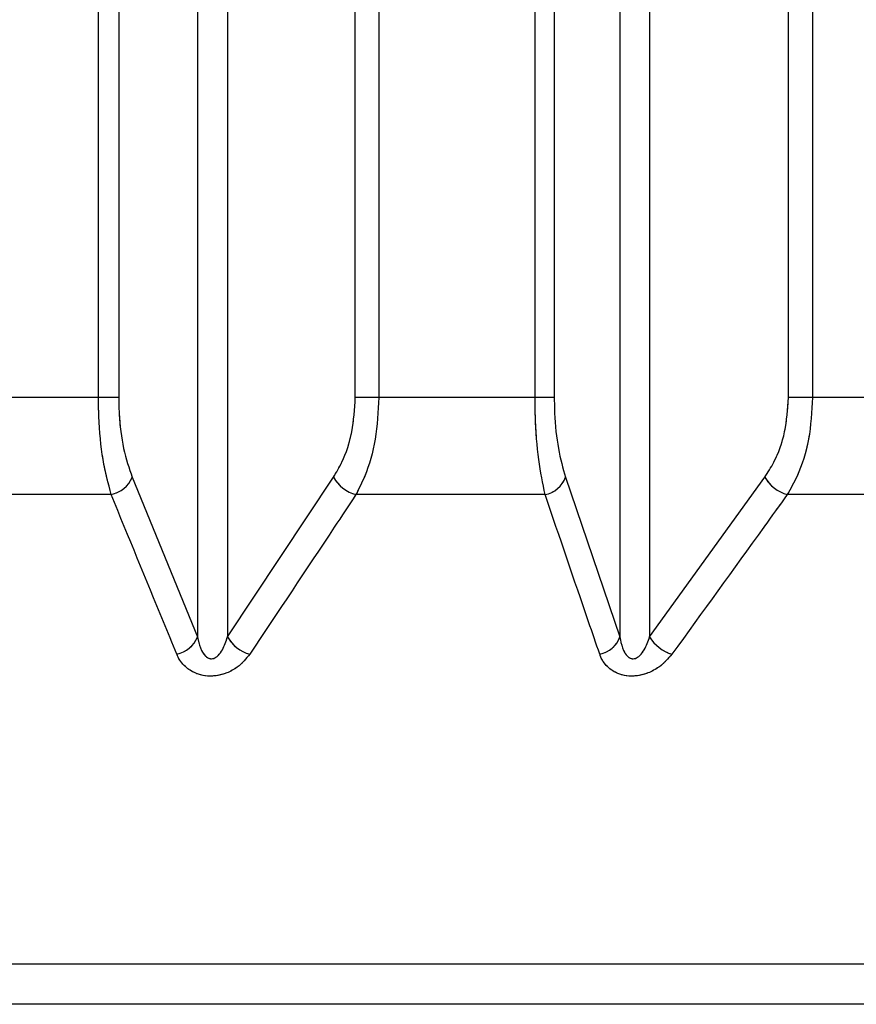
# Paper-space layout 'Dim Drawing' of a CAD drawing. Header units: inches. Extents: x 0.1 to 16.9, y 0.1 to 10.9.
# Tile 45 of 256: x 3.02999 to 3.03111, y 3.66797 to 3.66928. Entities that reach past the tile are written whole.
import ezdxf

# ---------------------------------------------------------------- set-up
doc = ezdxf.new("R2010")
doc.units = ezdxf.units.IN
doc.header["$MEASUREMENT"] = 0
doc.linetypes.add('PHANTOM', pattern=[0.49999999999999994, 0.25, -0.05, 0.05, -0.05, 0.05, -0.05])

psp = doc.layouts.new('Dim Drawing')

# ---------------------------------------------------------------- linework, layer by layer
at = {"color": 7, "linetype": 'Continuous', "lineweight": 25}
for p, q in [((3.030097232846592, 3.668777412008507), (3.030097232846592, 3.6731669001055)), ((3.030124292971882, 3.6731669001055), (3.030124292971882, 3.668777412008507)), ((3.030440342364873, 3.668777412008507), (3.030440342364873, 3.6731669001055)), ((3.030471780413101, 3.6731669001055), (3.030471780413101, 3.668777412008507)), ((3.030680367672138, 3.668777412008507), (3.030680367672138, 3.6731669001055)), ((3.030706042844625, 3.6731669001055), (3.030706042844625, 3.668777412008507)), ((3.031018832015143, 3.668777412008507), (3.031018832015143, 3.6731669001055)), ((3.031051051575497, 3.6731669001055), (3.031051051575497, 3.668777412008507)), ((3.030229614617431, 3.672910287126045), (3.030229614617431, 3.668457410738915)), ((3.030269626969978, 3.672910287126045), (3.030269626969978, 3.668457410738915)), ((3.030793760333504, 3.672910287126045), (3.030793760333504, 3.668457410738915)), ((3.030833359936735, 3.672910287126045), (3.030833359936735, 3.668457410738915)), ((3.030097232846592, 3.668777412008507), (3.02988691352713, 3.668777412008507)), ((3.030124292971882, 3.668777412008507), (3.030097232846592, 3.668777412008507)), ((3.030471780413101, 3.668777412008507), (3.030440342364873, 3.668777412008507)), ((3.030680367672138, 3.668777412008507), (3.030471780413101, 3.668777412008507)), ((3.030706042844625, 3.668777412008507), (3.030680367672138, 3.668777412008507)), ((3.031051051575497, 3.668777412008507), (3.031018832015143, 3.668777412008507)), ((3.031257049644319, 3.668777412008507), (3.031051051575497, 3.668777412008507)), ((3.030142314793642, 3.66867069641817), (3.030229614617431, 3.668457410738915)), ((3.030269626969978, 3.668457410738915), (3.030411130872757, 3.66867069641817)), ((3.03072105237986, 3.66867069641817), (3.030793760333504, 3.668457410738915)), ((3.030833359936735, 3.668457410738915), (3.030987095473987, 3.66867069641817)), ((3.030114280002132, 3.668647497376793), (3.029859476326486, 3.668647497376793)), ((3.030693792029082, 3.668647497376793), (3.030441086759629, 3.668647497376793)), ((3.031266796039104, 3.668647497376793), (3.031017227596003, 3.668647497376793)), ((3.037615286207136, 3.668020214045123), (3.020604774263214, 3.668020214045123)), ((3.037485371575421, 3.667966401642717), (3.020734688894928, 3.667966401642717))]:
    psp.add_line(p, q, dxfattribs=at)
at = {"color": 7, "linetype": 'PHANTOM', "lineweight": 18}
for p, q in [((3.030097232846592, 3.668777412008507), (3.030097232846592, 3.6731669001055)), ((3.030097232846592, 3.668777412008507), (3.030097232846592, 3.6731669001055)), ((3.030097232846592, 3.668777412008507), (3.030097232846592, 3.6731669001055)), ((3.030124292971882, 3.6731669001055), (3.030124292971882, 3.668777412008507)), ((3.030124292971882, 3.6731669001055), (3.030124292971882, 3.668777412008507)), ((3.030124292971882, 3.6731669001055), (3.030124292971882, 3.668777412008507)), ((3.030440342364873, 3.668777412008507), (3.030440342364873, 3.6731669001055)), ((3.030440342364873, 3.668777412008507), (3.030440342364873, 3.6731669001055)), ((3.030440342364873, 3.668777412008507), (3.030440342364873, 3.6731669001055)), ((3.030471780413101, 3.6731669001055), (3.030471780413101, 3.668777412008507)), ((3.030471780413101, 3.6731669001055), (3.030471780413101, 3.668777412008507)), ((3.030471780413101, 3.6731669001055), (3.030471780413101, 3.668777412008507)), ((3.030680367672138, 3.668777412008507), (3.030680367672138, 3.6731669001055)), ((3.030680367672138, 3.668777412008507), (3.030680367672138, 3.6731669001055)), ((3.030680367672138, 3.668777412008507), (3.030680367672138, 3.6731669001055)), ((3.030706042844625, 3.6731669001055), (3.030706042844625, 3.668777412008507)), ((3.030706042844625, 3.6731669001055), (3.030706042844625, 3.668777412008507)), ((3.030706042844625, 3.6731669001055), (3.030706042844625, 3.668777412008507)), ((3.031018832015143, 3.668777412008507), (3.031018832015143, 3.6731669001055)), ((3.031018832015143, 3.668777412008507), (3.031018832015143, 3.6731669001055)), ((3.031018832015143, 3.668777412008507), (3.031018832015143, 3.6731669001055)), ((3.031051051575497, 3.6731669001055), (3.031051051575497, 3.668777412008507)), ((3.031051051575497, 3.6731669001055), (3.031051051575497, 3.668777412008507)), ((3.031051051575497, 3.6731669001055), (3.031051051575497, 3.668777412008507)), ((3.030229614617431, 3.672910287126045), (3.030229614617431, 3.668457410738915)), ((3.030229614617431, 3.672910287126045), (3.030229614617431, 3.668457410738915)), ((3.030229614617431, 3.672910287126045), (3.030229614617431, 3.668457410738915)), ((3.030269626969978, 3.672910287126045), (3.030269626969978, 3.668457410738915)), ((3.030269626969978, 3.672910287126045), (3.030269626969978, 3.668457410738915)), ((3.030269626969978, 3.672910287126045), (3.030269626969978, 3.668457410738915)), ((3.030793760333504, 3.672910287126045), (3.030793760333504, 3.668457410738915)), ((3.030793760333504, 3.672910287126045), (3.030793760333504, 3.668457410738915)), ((3.030793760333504, 3.672910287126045), (3.030793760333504, 3.668457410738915)), ((3.030833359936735, 3.672910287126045), (3.030833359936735, 3.668457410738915)), ((3.030833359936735, 3.672910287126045), (3.030833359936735, 3.668457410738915)), ((3.030833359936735, 3.672910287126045), (3.030833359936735, 3.668457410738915)), ((3.030097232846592, 3.668777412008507), (3.02988691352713, 3.668777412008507)), ((3.030097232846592, 3.668777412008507), (3.02988691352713, 3.668777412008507)), ((3.030097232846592, 3.668777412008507), (3.02988691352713, 3.668777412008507)), ((3.030124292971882, 3.668777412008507), (3.030097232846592, 3.668777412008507)), ((3.030124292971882, 3.668777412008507), (3.030097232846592, 3.668777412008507)), ((3.030124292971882, 3.668777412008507), (3.030097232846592, 3.668777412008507)), ((3.030471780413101, 3.668777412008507), (3.030440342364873, 3.668777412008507)), ((3.030471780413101, 3.668777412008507), (3.030440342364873, 3.668777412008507)), ((3.030471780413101, 3.668777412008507), (3.030440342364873, 3.668777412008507)), ((3.030680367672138, 3.668777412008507), (3.030471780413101, 3.668777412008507)), ((3.030680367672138, 3.668777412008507), (3.030471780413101, 3.668777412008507)), ((3.030680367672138, 3.668777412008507), (3.030471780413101, 3.668777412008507)), ((3.030706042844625, 3.668777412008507), (3.030680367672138, 3.668777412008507)), ((3.030706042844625, 3.668777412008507), (3.030680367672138, 3.668777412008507)), ((3.030706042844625, 3.668777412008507), (3.030680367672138, 3.668777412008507)), ((3.031051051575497, 3.668777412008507), (3.031018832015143, 3.668777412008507)), ((3.031051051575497, 3.668777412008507), (3.031018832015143, 3.668777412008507)), ((3.031051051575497, 3.668777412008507), (3.031018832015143, 3.668777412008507)), ((3.031257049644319, 3.668777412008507), (3.031051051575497, 3.668777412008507)), ((3.031257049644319, 3.668777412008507), (3.031051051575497, 3.668777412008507)), ((3.031257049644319, 3.668777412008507), (3.031051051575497, 3.668777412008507)), ((3.030142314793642, 3.66867069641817), (3.030229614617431, 3.668457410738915)), ((3.030142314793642, 3.66867069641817), (3.030229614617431, 3.668457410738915)), ((3.030142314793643, 3.66867069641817), (3.030229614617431, 3.668457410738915)), ((3.030269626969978, 3.668457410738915), (3.030411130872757, 3.66867069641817)), ((3.030269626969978, 3.668457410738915), (3.030411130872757, 3.66867069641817)), ((3.030269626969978, 3.668457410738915), (3.030411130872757, 3.66867069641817)), ((3.03072105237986, 3.66867069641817), (3.030793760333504, 3.668457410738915)), ((3.03072105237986, 3.66867069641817), (3.030793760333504, 3.668457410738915)), ((3.03072105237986, 3.66867069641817), (3.030793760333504, 3.668457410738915)), ((3.030833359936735, 3.668457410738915), (3.030987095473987, 3.66867069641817)), ((3.030833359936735, 3.668457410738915), (3.030987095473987, 3.66867069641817)), ((3.030833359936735, 3.668457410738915), (3.030987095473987, 3.66867069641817)), ((3.030114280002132, 3.668647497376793), (3.029859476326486, 3.668647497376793)), ((3.030114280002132, 3.668647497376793), (3.029859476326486, 3.668647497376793)), ((3.030114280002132, 3.668647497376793), (3.029859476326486, 3.668647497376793)), ((3.030693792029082, 3.668647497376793), (3.030441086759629, 3.668647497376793)), ((3.030693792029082, 3.668647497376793), (3.030441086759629, 3.668647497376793)), ((3.030693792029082, 3.668647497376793), (3.030441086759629, 3.668647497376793)), ((3.031266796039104, 3.668647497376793), (3.031017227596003, 3.668647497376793)), ((3.031266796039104, 3.668647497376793), (3.031017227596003, 3.668647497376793)), ((3.031266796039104, 3.668647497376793), (3.031017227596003, 3.668647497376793)), ((3.037615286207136, 3.668020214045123), (3.020604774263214, 3.668020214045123)), ((3.037615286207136, 3.668020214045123), (3.020604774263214, 3.668020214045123)), ((3.037615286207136, 3.668020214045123), (3.020604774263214, 3.668020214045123)), ((3.037485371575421, 3.667966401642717), (3.020734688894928, 3.667966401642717)), ((3.037485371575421, 3.667966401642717), (3.020734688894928, 3.667966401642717)), ((3.037485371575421, 3.667966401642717), (3.020734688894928, 3.667966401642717))]:
    psp.add_line(p, q, dxfattribs=at)
at = {"color": 7, "linetype": 'Continuous', "lineweight": 25}
for centre, radius, start, end in [((3.0301062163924, 3.668685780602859), 3.912323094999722e-05, 281.8943662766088, 337.3217568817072), ((3.030454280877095, 3.668695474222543), 4.975803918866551e-05, 209.8655128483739, 254.6232103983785), ((3.030686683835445, 3.668683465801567), 3.666406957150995e-05, 281.1789275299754, 339.6178163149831), ((3.031032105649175, 3.668697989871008), 5.263884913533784e-05, 211.2319549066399, 253.5819314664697), ((3.030193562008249, 3.668472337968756), 3.902067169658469e-05, 282.2910596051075, 337.508478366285), ((3.030312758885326, 3.668481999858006), 4.964863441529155e-05, 209.6870776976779, 254.2651946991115), ((3.030759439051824, 3.66847003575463), 3.656967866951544e-05, 281.5898274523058, 339.8040541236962), ((3.030878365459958, 3.668484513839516), 5.253641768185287e-05, 211.057074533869, 253.2302313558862)]:
    psp.add_arc(centre, radius, start, end, dxfattribs=at)
at = {"color": 7, "linetype": 'PHANTOM', "lineweight": 18}
for centre, radius, start, end in [((3.0301062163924, 3.668685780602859), 3.912323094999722e-05, 281.8943662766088, 337.3217568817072), ((3.0301062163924, 3.668685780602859), 3.912323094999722e-05, 281.8943662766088, 337.3217568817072), ((3.030106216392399, 3.668685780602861), 3.912323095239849e-05, 281.8943662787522, 337.3217568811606), ((3.030454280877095, 3.668695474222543), 4.975803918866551e-05, 209.8655128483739, 254.6232103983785), ((3.030454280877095, 3.668695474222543), 4.975803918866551e-05, 209.8655128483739, 254.6232103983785), ((3.030454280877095, 3.668695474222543), 4.975803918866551e-05, 209.8655128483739, 254.6232103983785), ((3.030686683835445, 3.668683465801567), 3.666406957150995e-05, 281.1789275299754, 339.6178163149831), ((3.030686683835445, 3.668683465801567), 3.666406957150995e-05, 281.1789275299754, 339.6178163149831), ((3.030686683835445, 3.668683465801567), 3.666406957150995e-05, 281.1789275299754, 339.6178163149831), ((3.031032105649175, 3.668697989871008), 5.263884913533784e-05, 211.2319549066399, 253.5819314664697), ((3.031032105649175, 3.668697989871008), 5.263884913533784e-05, 211.2319549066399, 253.5819314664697), ((3.031032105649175, 3.668697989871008), 5.263884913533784e-05, 211.2319549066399, 253.5819314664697), ((3.030193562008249, 3.668472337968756), 3.902067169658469e-05, 282.2910596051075, 337.508478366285), ((3.030193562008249, 3.668472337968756), 3.902067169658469e-05, 282.2910596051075, 337.508478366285), ((3.030193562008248, 3.668472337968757), 3.902067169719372e-05, 282.2910596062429, 337.508478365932), ((3.030312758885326, 3.668481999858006), 4.964863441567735e-05, 209.6870776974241, 254.2651946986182), ((3.030312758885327, 3.668481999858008), 4.96486344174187e-05, 209.6870776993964, 254.2651946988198), ((3.030312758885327, 3.668481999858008), 4.96486344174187e-05, 209.6870776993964, 254.2651946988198), ((3.030759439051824, 3.66847003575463), 3.656967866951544e-05, 281.5898274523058, 339.8040541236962), ((3.030759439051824, 3.66847003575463), 3.656967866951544e-05, 281.5898274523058, 339.8040541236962), ((3.030759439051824, 3.66847003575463), 3.656967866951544e-05, 281.5898274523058, 339.8040541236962), ((3.030878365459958, 3.668484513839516), 5.253641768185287e-05, 211.057074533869, 253.2302313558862), ((3.030878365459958, 3.668484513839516), 5.253641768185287e-05, 211.057074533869, 253.2302313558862), ((3.030878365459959, 3.668484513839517), 5.25364176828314e-05, 211.057074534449, 253.230231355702)]:
    psp.add_arc(centre, radius, start, end, dxfattribs=at)
at = {"color": 7, "linetype": 'Continuous', "lineweight": 25}
for points, knots in [([(3.030114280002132, 3.668647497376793), (3.030110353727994, 3.66866239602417), (3.030102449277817, 3.668692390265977), (3.030097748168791, 3.668740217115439), (3.030097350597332, 3.668768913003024), (3.030097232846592, 3.668777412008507)], [0, 0, 0, 0, 0.4099050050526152, 0.8252285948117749, 1, 1, 1, 1]), ([(3.030124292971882, 3.668777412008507), (3.03012441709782, 3.668770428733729), (3.030124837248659, 3.668746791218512), (3.030129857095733, 3.668707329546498), (3.030138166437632, 3.668682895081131), (3.030142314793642, 3.66867069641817)], [0, 0, 0, 0, 0.1735354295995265, 0.5873958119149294, 1, 1, 1, 1]), ([(3.030411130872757, 3.66867069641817), (3.030415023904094, 3.668677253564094), (3.03042537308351, 3.66869468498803), (3.03043750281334, 3.668730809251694), (3.030439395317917, 3.668761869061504), (3.030440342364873, 3.668777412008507)], [0, 0, 0, 0, 0.2315050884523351, 0.6154298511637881, 1, 1, 1, 1]), ([(3.030471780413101, 3.668777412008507), (3.030470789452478, 3.668758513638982), (3.030468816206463, 3.668720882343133), (3.030456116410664, 3.668676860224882), (3.030445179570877, 3.668655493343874), (3.030441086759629, 3.668647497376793)], [0, 0, 0, 0, 0.386993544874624, 0.7705992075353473, 1, 1, 1, 1]), ([(3.030693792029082, 3.668647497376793), (3.03069070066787, 3.66866239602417), (3.030684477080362, 3.668692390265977), (3.030680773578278, 3.668740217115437), (3.03068046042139, 3.668768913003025), (3.030680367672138, 3.668777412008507)], [0, 0, 0, 0, 0.4099050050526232, 0.8252285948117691, 1, 1, 1, 1]), ([(3.030706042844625, 3.668777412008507), (3.030706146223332, 3.668770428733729), (3.03070649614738, 3.668746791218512), (3.030710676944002, 3.668707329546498), (3.03071759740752, 3.668682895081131), (3.03072105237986, 3.66867069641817)], [0, 0, 0, 0, 0.1735354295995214, 0.5873958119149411, 1, 1, 1, 1]), ([(3.030987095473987, 3.66867069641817), (3.030991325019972, 3.668677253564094), (3.031002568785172, 3.66869468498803), (3.03101574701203, 3.668730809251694), (3.0310178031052, 3.668761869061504), (3.031018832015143, 3.668777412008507)], [0, 0, 0, 0, 0.231505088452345, 0.6154298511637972, 1, 1, 1, 1]), ([(3.031051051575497, 3.668777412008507), (3.031049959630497, 3.668758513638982), (3.031047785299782, 3.668720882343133), (3.031033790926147, 3.668676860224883), (3.031021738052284, 3.668655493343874), (3.031017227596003, 3.668647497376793)], [0, 0, 0, 0, 0.386993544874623, 0.7705992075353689, 0.9999999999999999, 0.9999999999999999, 0.9999999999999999, 0.9999999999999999]), ([(3.030201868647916, 3.668434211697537), (3.030195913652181, 3.668448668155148), (3.030166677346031, 3.668519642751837), (3.030137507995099, 3.668590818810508), (3.030114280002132, 3.668647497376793)], [0, 0, 0, 0, 0.2036849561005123, 1, 1, 1, 1]), ([(3.030441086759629, 3.668647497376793), (3.030431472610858, 3.668632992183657), (3.030384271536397, 3.668561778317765), (3.030336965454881, 3.668490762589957), (3.030299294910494, 3.668434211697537)], [0, 0, 0, 0, 0.203684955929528, 1, 1, 1, 1]), ([(3.030766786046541, 3.668434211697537), (3.03076182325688, 3.668448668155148), (3.030737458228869, 3.668519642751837), (3.030713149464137, 3.668590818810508), (3.030693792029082, 3.668647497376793)], [0, 0, 0, 0, 0.2036849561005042, 1, 1, 1, 1]), ([(3.031017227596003, 3.668647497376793), (3.031006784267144, 3.668632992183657), (3.03095551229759, 3.668561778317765), (3.030904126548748, 3.668490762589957), (3.030863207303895, 3.668434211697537)], [0, 0, 0, 0, 0.2036849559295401, 1, 1, 1, 1]), ([(3.030229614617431, 3.668457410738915), (3.030229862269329, 3.668456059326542), (3.030231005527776, 3.668449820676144), (3.030233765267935, 3.668440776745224), (3.030238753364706, 3.66843275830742), (3.030242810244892, 3.668429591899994), (3.030245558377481, 3.668428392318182), (3.030248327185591, 3.668427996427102), (3.030251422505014, 3.668428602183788), (3.030254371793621, 3.668430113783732), (3.030258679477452, 3.668433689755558), (3.030264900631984, 3.668442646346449), (3.030267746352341, 3.668451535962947), (3.030269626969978, 3.668457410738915)], [0, 0, 0, 0, 0.05649002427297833, 0.2607801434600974, 0.3867306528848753, 0.435874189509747, 0.4646030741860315, 0.5036756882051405, 0.540981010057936, 0.581690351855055, 0.6276471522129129, 0.7539275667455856, 1, 1, 1, 1]), ([(3.030793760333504, 3.668457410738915), (3.030793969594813, 3.668456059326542), (3.03079493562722, 3.668449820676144), (3.030797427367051, 3.668440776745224), (3.030802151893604, 3.66843275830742), (3.030806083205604, 3.668429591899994), (3.030808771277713, 3.668428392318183), (3.030811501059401, 3.668427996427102), (3.030814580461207, 3.668428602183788), (3.030817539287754, 3.668430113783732), (3.030821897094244, 3.668433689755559), (3.030828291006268, 3.668442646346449), (3.030831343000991, 3.668451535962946), (3.030833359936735, 3.668457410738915)], [0, 0, 0, 0, 0.05649002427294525, 0.2607801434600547, 0.3867306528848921, 0.4358741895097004, 0.4646030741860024, 0.5036756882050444, 0.5409810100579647, 0.5816903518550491, 0.6276471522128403, 0.7539275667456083, 1, 1, 1, 1]), ([(3.030299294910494, 3.668434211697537), (3.030294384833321, 3.668428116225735), (3.030286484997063, 3.668418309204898), (3.030269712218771, 3.668409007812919), (3.030254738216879, 3.668404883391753), (3.03024036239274, 3.668404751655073), (3.030226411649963, 3.668408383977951), (3.030212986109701, 3.668416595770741), (3.030205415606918, 3.668426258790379), (3.030202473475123, 3.668432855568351), (3.030201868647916, 3.668434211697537)], [0, 0, 0, 0, 0.208614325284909, 0.3356401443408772, 0.4424206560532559, 0.5496604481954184, 0.6478447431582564, 0.7774633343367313, 0.9542521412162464, 1, 1, 1, 1]), ([(3.030863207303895, 3.668434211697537), (3.030857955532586, 3.668428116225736), (3.030849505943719, 3.668418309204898), (3.030832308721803, 3.66840900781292), (3.030817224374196, 3.668404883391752), (3.030802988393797, 3.668404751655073), (3.030789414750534, 3.668408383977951), (3.030776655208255, 3.668416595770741), (3.030769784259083, 3.668426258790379), (3.030767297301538, 3.668432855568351), (3.030766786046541, 3.668434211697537)], [0, 0, 0, 0, 0.2086143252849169, 0.3356401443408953, 0.4424206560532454, 0.5496604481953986, 0.6478447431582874, 0.77746333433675, 0.9542521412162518, 1, 1, 1, 1])]:
    psp.add_open_spline(points, degree=3, knots=knots, dxfattribs=at)
at = {"color": 7, "linetype": 'PHANTOM', "lineweight": 18}
for points, knots in [([(3.030114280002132, 3.668647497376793), (3.030110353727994, 3.66866239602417), (3.030102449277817, 3.668692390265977), (3.030097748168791, 3.668740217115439), (3.030097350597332, 3.668768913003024), (3.030097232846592, 3.668777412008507)], [0, 0, 0, 0, 0.4099050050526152, 0.8252285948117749, 1, 1, 1, 1]), ([(3.030114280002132, 3.668647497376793), (3.030110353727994, 3.66866239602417), (3.030102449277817, 3.668692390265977), (3.030097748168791, 3.668740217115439), (3.030097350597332, 3.668768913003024), (3.030097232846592, 3.668777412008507)], [0, 0, 0, 0, 0.4099050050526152, 0.8252285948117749, 1, 1, 1, 1]), ([(3.030114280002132, 3.668647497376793), (3.030110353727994, 3.66866239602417), (3.030102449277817, 3.668692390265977), (3.030097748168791, 3.668740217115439), (3.030097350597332, 3.668768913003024), (3.030097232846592, 3.668777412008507)], [0, 0, 0, 0, 0.4099050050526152, 0.8252285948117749, 1, 1, 1, 1]), ([(3.030124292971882, 3.668777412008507), (3.03012441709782, 3.668770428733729), (3.030124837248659, 3.668746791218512), (3.030129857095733, 3.668707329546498), (3.030138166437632, 3.668682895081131), (3.030142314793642, 3.66867069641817)], [0, 0, 0, 0, 0.1735354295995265, 0.5873958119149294, 1, 1, 1, 1]), ([(3.030124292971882, 3.668777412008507), (3.03012441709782, 3.668770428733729), (3.030124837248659, 3.668746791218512), (3.030129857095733, 3.668707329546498), (3.030138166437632, 3.668682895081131), (3.030142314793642, 3.66867069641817)], [0, 0, 0, 0, 0.1735354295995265, 0.5873958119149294, 1, 1, 1, 1]), ([(3.030124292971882, 3.668777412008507), (3.03012441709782, 3.668770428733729), (3.030124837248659, 3.668746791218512), (3.030129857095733, 3.668707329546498), (3.030138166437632, 3.668682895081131), (3.030142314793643, 3.66867069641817)], [0, 0, 0, 0, 0.1735354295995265, 0.5873958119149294, 1, 1, 1, 1]), ([(3.030411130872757, 3.66867069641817), (3.030415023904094, 3.668677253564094), (3.03042537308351, 3.66869468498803), (3.03043750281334, 3.668730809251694), (3.030439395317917, 3.668761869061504), (3.030440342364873, 3.668777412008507)], [0, 0, 0, 0, 0.2315050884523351, 0.6154298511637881, 1, 1, 1, 1]), ([(3.030411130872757, 3.66867069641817), (3.030415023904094, 3.668677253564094), (3.03042537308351, 3.66869468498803), (3.03043750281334, 3.668730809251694), (3.030439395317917, 3.668761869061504), (3.030440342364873, 3.668777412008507)], [0, 0, 0, 0, 0.2315050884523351, 0.6154298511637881, 1, 1, 1, 1]), ([(3.030411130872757, 3.66867069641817), (3.030415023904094, 3.668677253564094), (3.03042537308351, 3.66869468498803), (3.03043750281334, 3.668730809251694), (3.030439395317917, 3.668761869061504), (3.030440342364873, 3.668777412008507)], [0, 0, 0, 0, 0.2315050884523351, 0.6154298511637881, 1, 1, 1, 1]), ([(3.030471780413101, 3.668777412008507), (3.030470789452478, 3.668758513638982), (3.030468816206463, 3.668720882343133), (3.030456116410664, 3.668676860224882), (3.030445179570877, 3.668655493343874), (3.030441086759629, 3.668647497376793)], [0, 0, 0, 0, 0.386993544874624, 0.7705992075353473, 1, 1, 1, 1]), ([(3.030471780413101, 3.668777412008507), (3.030470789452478, 3.668758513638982), (3.030468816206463, 3.668720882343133), (3.030456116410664, 3.668676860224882), (3.030445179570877, 3.668655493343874), (3.030441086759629, 3.668647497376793)], [0, 0, 0, 0, 0.386993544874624, 0.7705992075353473, 1, 1, 1, 1]), ([(3.030471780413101, 3.668777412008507), (3.030470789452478, 3.668758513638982), (3.030468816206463, 3.668720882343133), (3.030456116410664, 3.668676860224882), (3.030445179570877, 3.668655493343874), (3.030441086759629, 3.668647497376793)], [0, 0, 0, 0, 0.386993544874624, 0.7705992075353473, 1, 1, 1, 1]), ([(3.030693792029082, 3.668647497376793), (3.03069070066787, 3.66866239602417), (3.030684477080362, 3.668692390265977), (3.030680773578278, 3.668740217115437), (3.03068046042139, 3.668768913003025), (3.030680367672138, 3.668777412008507)], [0, 0, 0, 0, 0.4099050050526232, 0.8252285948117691, 1, 1, 1, 1]), ([(3.030693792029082, 3.668647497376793), (3.03069070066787, 3.66866239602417), (3.030684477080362, 3.668692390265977), (3.030680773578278, 3.668740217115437), (3.03068046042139, 3.668768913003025), (3.030680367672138, 3.668777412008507)], [0, 0, 0, 0, 0.4099050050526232, 0.8252285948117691, 1, 1, 1, 1]), ([(3.030693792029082, 3.668647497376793), (3.03069070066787, 3.66866239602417), (3.030684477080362, 3.668692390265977), (3.030680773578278, 3.668740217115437), (3.03068046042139, 3.668768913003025), (3.030680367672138, 3.668777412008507)], [0, 0, 0, 0, 0.4099050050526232, 0.8252285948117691, 1, 1, 1, 1]), ([(3.030706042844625, 3.668777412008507), (3.030706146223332, 3.668770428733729), (3.03070649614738, 3.668746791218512), (3.030710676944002, 3.668707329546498), (3.03071759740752, 3.668682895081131), (3.03072105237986, 3.66867069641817)], [0, 0, 0, 0, 0.1735354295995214, 0.5873958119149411, 1, 1, 1, 1]), ([(3.030706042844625, 3.668777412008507), (3.030706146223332, 3.668770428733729), (3.03070649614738, 3.668746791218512), (3.030710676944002, 3.668707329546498), (3.03071759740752, 3.668682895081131), (3.03072105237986, 3.66867069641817)], [0, 0, 0, 0, 0.1735354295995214, 0.5873958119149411, 1, 1, 1, 1]), ([(3.030706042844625, 3.668777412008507), (3.030706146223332, 3.668770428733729), (3.03070649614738, 3.668746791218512), (3.030710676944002, 3.668707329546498), (3.03071759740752, 3.668682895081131), (3.03072105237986, 3.66867069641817)], [0, 0, 0, 0, 0.1735354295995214, 0.5873958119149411, 1, 1, 1, 1]), ([(3.030987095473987, 3.66867069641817), (3.030991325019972, 3.668677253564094), (3.031002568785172, 3.66869468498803), (3.03101574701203, 3.668730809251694), (3.0310178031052, 3.668761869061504), (3.031018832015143, 3.668777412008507)], [0, 0, 0, 0, 0.231505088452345, 0.6154298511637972, 1, 1, 1, 1]), ([(3.030987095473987, 3.66867069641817), (3.030991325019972, 3.668677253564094), (3.031002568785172, 3.66869468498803), (3.03101574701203, 3.668730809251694), (3.0310178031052, 3.668761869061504), (3.031018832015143, 3.668777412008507)], [0, 0, 0, 0, 0.231505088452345, 0.6154298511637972, 1, 1, 1, 1]), ([(3.030987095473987, 3.66867069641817), (3.030991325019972, 3.668677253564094), (3.031002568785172, 3.66869468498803), (3.03101574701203, 3.668730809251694), (3.0310178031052, 3.668761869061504), (3.031018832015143, 3.668777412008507)], [0, 0, 0, 0, 0.231505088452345, 0.6154298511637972, 1, 1, 1, 1]), ([(3.031051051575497, 3.668777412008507), (3.031049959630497, 3.668758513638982), (3.031047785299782, 3.668720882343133), (3.031033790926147, 3.668676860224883), (3.031021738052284, 3.668655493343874), (3.031017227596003, 3.668647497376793)], [0, 0, 0, 0, 0.386993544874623, 0.7705992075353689, 0.9999999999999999, 0.9999999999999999, 0.9999999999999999, 0.9999999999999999]), ([(3.031051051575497, 3.668777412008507), (3.031049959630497, 3.668758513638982), (3.031047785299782, 3.668720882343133), (3.031033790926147, 3.668676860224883), (3.031021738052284, 3.668655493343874), (3.031017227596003, 3.668647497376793)], [0, 0, 0, 0, 0.386993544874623, 0.7705992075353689, 0.9999999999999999, 0.9999999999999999, 0.9999999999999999, 0.9999999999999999]), ([(3.031051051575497, 3.668777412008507), (3.031049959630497, 3.668758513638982), (3.031047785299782, 3.668720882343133), (3.031033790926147, 3.668676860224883), (3.031021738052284, 3.668655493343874), (3.031017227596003, 3.668647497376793)], [0, 0, 0, 0, 0.386993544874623, 0.7705992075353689, 0.9999999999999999, 0.9999999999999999, 0.9999999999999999, 0.9999999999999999]), ([(3.030201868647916, 3.668434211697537), (3.030195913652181, 3.668448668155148), (3.030166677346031, 3.668519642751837), (3.030137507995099, 3.668590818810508), (3.030114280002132, 3.668647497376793)], [0, 0, 0, 0, 0.2036849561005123, 1, 1, 1, 1]), ([(3.030201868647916, 3.668434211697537), (3.030195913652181, 3.668448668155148), (3.030166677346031, 3.668519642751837), (3.0301375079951, 3.668590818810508), (3.030114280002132, 3.668647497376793)], [0, 0, 0, 0, 0.2036849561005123, 1, 1, 1, 1]), ([(3.030201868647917, 3.668434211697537), (3.030195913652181, 3.668448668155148), (3.030166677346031, 3.668519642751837), (3.0301375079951, 3.668590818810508), (3.030114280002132, 3.668647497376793)], [0, 0, 0, 0, 0.2036849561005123, 1, 1, 1, 1]), ([(3.030441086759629, 3.668647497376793), (3.030431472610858, 3.668632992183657), (3.030384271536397, 3.668561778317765), (3.030336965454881, 3.668490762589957), (3.030299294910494, 3.668434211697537)], [0, 0, 0, 0, 0.203684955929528, 1, 1, 1, 1]), ([(3.030441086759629, 3.668647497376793), (3.030431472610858, 3.668632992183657), (3.030384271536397, 3.668561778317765), (3.030336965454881, 3.668490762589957), (3.030299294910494, 3.668434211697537)], [0, 0, 0, 0, 0.203684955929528, 1, 1, 1, 1]), ([(3.030441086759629, 3.668647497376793), (3.030431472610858, 3.668632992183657), (3.030384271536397, 3.668561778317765), (3.030336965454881, 3.668490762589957), (3.030299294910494, 3.668434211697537)], [0, 0, 0, 0, 0.203684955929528, 1, 1, 1, 1]), ([(3.030766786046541, 3.668434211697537), (3.03076182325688, 3.668448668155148), (3.030737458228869, 3.668519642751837), (3.030713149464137, 3.668590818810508), (3.030693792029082, 3.668647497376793)], [0, 0, 0, 0, 0.2036849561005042, 1, 1, 1, 1]), ([(3.030766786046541, 3.668434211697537), (3.03076182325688, 3.668448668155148), (3.030737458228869, 3.668519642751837), (3.030713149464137, 3.668590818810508), (3.030693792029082, 3.668647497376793)], [0, 0, 0, 0, 0.2036849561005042, 1, 1, 1, 1]), ([(3.030766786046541, 3.668434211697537), (3.03076182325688, 3.668448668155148), (3.030737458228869, 3.668519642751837), (3.030713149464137, 3.668590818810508), (3.030693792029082, 3.668647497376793)], [0, 0, 0, 0, 0.2036849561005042, 1, 1, 1, 1]), ([(3.031017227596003, 3.668647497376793), (3.031006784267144, 3.668632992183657), (3.03095551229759, 3.668561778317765), (3.030904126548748, 3.668490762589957), (3.030863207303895, 3.668434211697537)], [0, 0, 0, 0, 0.2036849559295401, 1, 1, 1, 1]), ([(3.031017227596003, 3.668647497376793), (3.031006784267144, 3.668632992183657), (3.03095551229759, 3.668561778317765), (3.030904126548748, 3.668490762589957), (3.030863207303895, 3.668434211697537)], [0, 0, 0, 0, 0.2036849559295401, 1, 1, 1, 1]), ([(3.031017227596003, 3.668647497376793), (3.031006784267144, 3.668632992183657), (3.03095551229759, 3.668561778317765), (3.030904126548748, 3.668490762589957), (3.030863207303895, 3.668434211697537)], [0, 0, 0, 0, 0.2036849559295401, 1, 1, 1, 1]), ([(3.030229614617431, 3.668457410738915), (3.030229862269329, 3.668456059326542), (3.030231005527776, 3.668449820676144), (3.030233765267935, 3.668440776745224), (3.030238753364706, 3.66843275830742), (3.030242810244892, 3.668429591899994), (3.030245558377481, 3.668428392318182), (3.030248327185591, 3.668427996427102), (3.030251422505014, 3.668428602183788), (3.030254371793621, 3.668430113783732), (3.030258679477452, 3.668433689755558), (3.030264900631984, 3.668442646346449), (3.030267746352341, 3.668451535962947), (3.030269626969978, 3.668457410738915)], [0, 0, 0, 0, 0.05649002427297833, 0.2607801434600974, 0.3867306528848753, 0.435874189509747, 0.4646030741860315, 0.5036756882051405, 0.540981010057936, 0.581690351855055, 0.6276471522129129, 0.7539275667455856, 1, 1, 1, 1]), ([(3.030229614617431, 3.668457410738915), (3.030229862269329, 3.668456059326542), (3.030231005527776, 3.668449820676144), (3.030233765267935, 3.668440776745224), (3.030238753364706, 3.66843275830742), (3.030242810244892, 3.668429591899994), (3.030245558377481, 3.668428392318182), (3.030248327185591, 3.668427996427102), (3.030251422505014, 3.668428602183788), (3.030254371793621, 3.668430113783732), (3.030258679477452, 3.668433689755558), (3.030264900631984, 3.668442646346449), (3.030267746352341, 3.668451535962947), (3.030269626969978, 3.668457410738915)], [0, 0, 0, 0, 0.05649002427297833, 0.2607801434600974, 0.3867306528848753, 0.435874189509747, 0.4646030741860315, 0.5036756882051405, 0.540981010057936, 0.581690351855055, 0.6276471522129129, 0.7539275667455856, 1, 1, 1, 1]), ([(3.030229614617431, 3.668457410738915), (3.030229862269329, 3.668456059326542), (3.030231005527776, 3.668449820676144), (3.030233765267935, 3.668440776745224), (3.030238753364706, 3.66843275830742), (3.030242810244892, 3.668429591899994), (3.030245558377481, 3.668428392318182), (3.030248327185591, 3.668427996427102), (3.030251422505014, 3.668428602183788), (3.030254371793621, 3.668430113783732), (3.030258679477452, 3.668433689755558), (3.030264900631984, 3.668442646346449), (3.030267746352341, 3.668451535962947), (3.030269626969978, 3.668457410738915)], [0, 0, 0, 0, 0.05649002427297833, 0.2607801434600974, 0.3867306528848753, 0.435874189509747, 0.4646030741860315, 0.5036756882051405, 0.540981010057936, 0.581690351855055, 0.6276471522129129, 0.7539275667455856, 1, 1, 1, 1]), ([(3.030793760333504, 3.668457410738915), (3.030793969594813, 3.668456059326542), (3.03079493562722, 3.668449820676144), (3.030797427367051, 3.668440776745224), (3.030802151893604, 3.66843275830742), (3.030806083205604, 3.668429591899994), (3.030808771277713, 3.668428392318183), (3.030811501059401, 3.668427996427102), (3.030814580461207, 3.668428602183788), (3.030817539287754, 3.668430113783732), (3.030821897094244, 3.668433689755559), (3.030828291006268, 3.668442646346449), (3.030831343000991, 3.668451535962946), (3.030833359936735, 3.668457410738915)], [0, 0, 0, 0, 0.05649002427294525, 0.2607801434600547, 0.3867306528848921, 0.4358741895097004, 0.4646030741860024, 0.5036756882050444, 0.5409810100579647, 0.5816903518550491, 0.6276471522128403, 0.7539275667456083, 1, 1, 1, 1]), ([(3.030793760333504, 3.668457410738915), (3.030793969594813, 3.668456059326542), (3.03079493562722, 3.668449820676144), (3.030797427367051, 3.668440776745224), (3.030802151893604, 3.66843275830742), (3.030806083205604, 3.668429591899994), (3.030808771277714, 3.668428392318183), (3.030811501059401, 3.668427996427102), (3.030814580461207, 3.668428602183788), (3.030817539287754, 3.668430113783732), (3.030821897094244, 3.668433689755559), (3.030828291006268, 3.668442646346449), (3.030831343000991, 3.668451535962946), (3.030833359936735, 3.668457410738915)], [0, 0, 0, 0, 0.05649002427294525, 0.2607801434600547, 0.3867306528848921, 0.4358741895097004, 0.4646030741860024, 0.5036756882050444, 0.5409810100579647, 0.5816903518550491, 0.6276471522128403, 0.7539275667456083, 1, 1, 1, 1]), ([(3.030793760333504, 3.668457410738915), (3.030793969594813, 3.668456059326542), (3.03079493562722, 3.668449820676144), (3.030797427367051, 3.668440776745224), (3.030802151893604, 3.66843275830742), (3.030806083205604, 3.668429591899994), (3.030808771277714, 3.668428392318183), (3.030811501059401, 3.668427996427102), (3.030814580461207, 3.668428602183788), (3.030817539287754, 3.668430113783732), (3.030821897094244, 3.668433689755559), (3.030828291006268, 3.668442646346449), (3.030831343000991, 3.668451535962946), (3.030833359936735, 3.668457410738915)], [0, 0, 0, 0, 0.05649002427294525, 0.2607801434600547, 0.3867306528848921, 0.4358741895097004, 0.4646030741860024, 0.5036756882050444, 0.5409810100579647, 0.5816903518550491, 0.6276471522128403, 0.7539275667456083, 1, 1, 1, 1]), ([(3.030299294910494, 3.668434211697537), (3.030294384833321, 3.668428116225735), (3.030286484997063, 3.668418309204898), (3.030269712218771, 3.668409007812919), (3.030254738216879, 3.668404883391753), (3.030240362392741, 3.668404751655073), (3.030226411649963, 3.668408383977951), (3.030212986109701, 3.668416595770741), (3.030205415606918, 3.668426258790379), (3.030202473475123, 3.668432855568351), (3.030201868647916, 3.668434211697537)], [0, 0, 0, 0, 0.208614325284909, 0.3356401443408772, 0.4424206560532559, 0.5496604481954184, 0.6478447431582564, 0.7774633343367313, 0.9542521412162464, 1, 1, 1, 1]), ([(3.030299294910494, 3.668434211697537), (3.030294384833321, 3.668428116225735), (3.030286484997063, 3.668418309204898), (3.030269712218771, 3.668409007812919), (3.030254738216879, 3.668404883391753), (3.030240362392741, 3.668404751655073), (3.030226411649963, 3.668408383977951), (3.030212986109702, 3.668416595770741), (3.030205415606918, 3.668426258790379), (3.030202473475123, 3.668432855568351), (3.030201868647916, 3.668434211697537)], [0, 0, 0, 0, 0.208614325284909, 0.3356401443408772, 0.4424206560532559, 0.5496604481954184, 0.6478447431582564, 0.7774633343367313, 0.9542521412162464, 1, 1, 1, 1]), ([(3.030299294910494, 3.668434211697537), (3.030294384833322, 3.668428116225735), (3.030286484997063, 3.668418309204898), (3.030269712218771, 3.668409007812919), (3.030254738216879, 3.668404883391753), (3.030240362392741, 3.668404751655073), (3.030226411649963, 3.668408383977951), (3.030212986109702, 3.668416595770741), (3.030205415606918, 3.668426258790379), (3.030202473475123, 3.668432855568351), (3.030201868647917, 3.668434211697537)], [0, 0, 0, 0, 0.208614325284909, 0.3356401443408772, 0.4424206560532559, 0.5496604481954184, 0.6478447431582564, 0.7774633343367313, 0.9542521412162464, 1, 1, 1, 1]), ([(3.030863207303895, 3.668434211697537), (3.030857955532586, 3.668428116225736), (3.030849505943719, 3.668418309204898), (3.030832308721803, 3.66840900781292), (3.030817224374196, 3.668404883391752), (3.030802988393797, 3.668404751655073), (3.030789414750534, 3.668408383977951), (3.030776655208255, 3.668416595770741), (3.030769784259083, 3.668426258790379), (3.030767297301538, 3.668432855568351), (3.030766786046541, 3.668434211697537)], [0, 0, 0, 0, 0.2086143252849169, 0.3356401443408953, 0.4424206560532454, 0.5496604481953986, 0.6478447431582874, 0.77746333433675, 0.9542521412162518, 1, 1, 1, 1]), ([(3.030863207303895, 3.668434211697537), (3.030857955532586, 3.668428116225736), (3.030849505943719, 3.668418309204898), (3.030832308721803, 3.66840900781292), (3.030817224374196, 3.668404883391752), (3.030802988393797, 3.668404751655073), (3.030789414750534, 3.668408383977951), (3.030776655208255, 3.668416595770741), (3.030769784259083, 3.668426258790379), (3.030767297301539, 3.668432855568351), (3.030766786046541, 3.668434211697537)], [0, 0, 0, 0, 0.2086143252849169, 0.3356401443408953, 0.4424206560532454, 0.5496604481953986, 0.6478447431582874, 0.77746333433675, 0.9542521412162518, 1, 1, 1, 1]), ([(3.030863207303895, 3.668434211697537), (3.030857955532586, 3.668428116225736), (3.030849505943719, 3.668418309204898), (3.030832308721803, 3.66840900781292), (3.030817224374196, 3.668404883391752), (3.030802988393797, 3.668404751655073), (3.030789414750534, 3.668408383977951), (3.030776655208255, 3.668416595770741), (3.030769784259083, 3.668426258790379), (3.030767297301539, 3.668432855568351), (3.030766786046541, 3.668434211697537)], [0, 0, 0, 0, 0.2086143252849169, 0.3356401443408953, 0.4424206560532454, 0.5496604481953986, 0.6478447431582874, 0.77746333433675, 0.9542521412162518, 1, 1, 1, 1])]:
    psp.add_open_spline(points, degree=3, knots=knots, dxfattribs=at)

doc.saveas('drawing.dxf')
